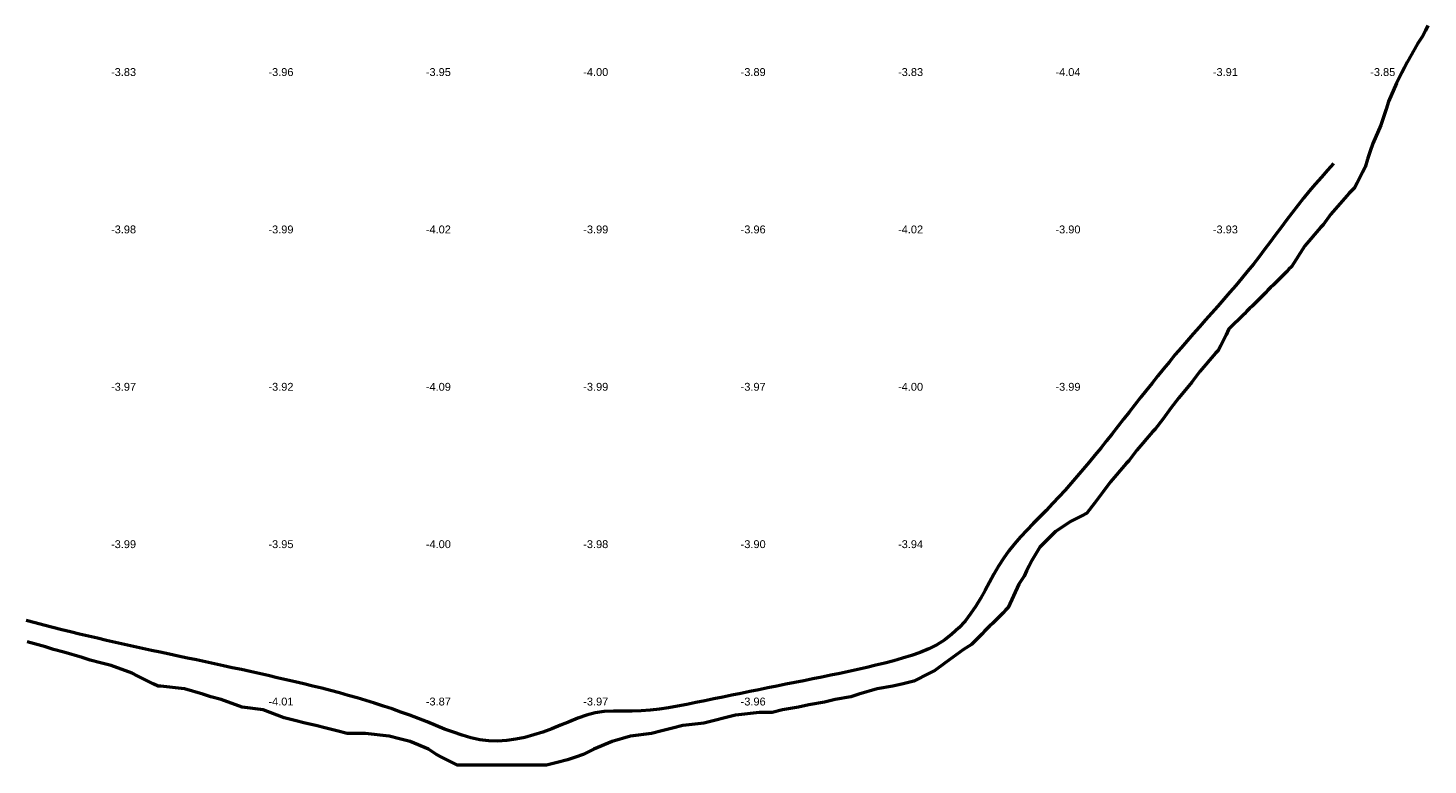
# Model space of a CAD drawing. Header units: metres. Extents: x 239209 to 240490, y 582227 to 583974.
# Tile 29 of 42: x 240124 to 240391, y 582595 to 582736. Entities that reach past the tile are written whole.
import ezdxf

# ---------------------------------------------------------------- set-up
doc = ezdxf.new("R2010")
doc.units = ezdxf.units.M
for name, color, linetype, lineweight in [('B-WE-GW-WATERGANG_BODEM-G', 90, 'Continuous', 18), ('B-WE-SURFACE-GRENS-G', 150, 'Continuous', 18), ('TM-SURFACE-TIN-LABELPeiling axel', 7, 'Continuous', 18)]:
    doc.layers.add(name, color=color, linetype=linetype, lineweight=lineweight)
doc.styles.get("Standard").update_dxf_attribs({"font": 'arial.ttf'})

# ---------------------------------------------------------------- blocks, each defined once
blk = doc.blocks.new('*U563')
at = {"layer": 'TM-SURFACE-TIN-LABELPeiling axel', "color": 7, "linetype": 'Continuous', "lineweight": 18, "insert": (240139.99, 582637.09, -3.99), "char_height": 1.5, "attachment_point": 4}
blk.add_mtext('{\\fArial|b0|i0|c0|p34;-3.99}', dxfattribs=at)
blk = doc.blocks.new('*U564')
at = {"layer": 'TM-SURFACE-TIN-LABELPeiling axel', "color": 7, "linetype": 'Continuous', "lineweight": 18, "insert": (240139.99, 582667.09, -3.97), "char_height": 1.5, "attachment_point": 4}
blk.add_mtext('{\\fArial|b0|i0|c0|p34;-3.97}', dxfattribs=at)
blk = doc.blocks.new('*U565')
at = {"layer": 'TM-SURFACE-TIN-LABELPeiling axel', "color": 7, "linetype": 'Continuous', "lineweight": 18, "insert": (240139.99, 582697.09, -3.98), "char_height": 1.5, "attachment_point": 4}
blk.add_mtext('{\\fArial|b0|i0|c0|p34;-3.98}', dxfattribs=at)
blk = doc.blocks.new('*U566')
at = {"layer": 'TM-SURFACE-TIN-LABELPeiling axel', "color": 7, "linetype": 'Continuous', "lineweight": 18, "insert": (240139.99, 582727.09, -3.83), "char_height": 1.5, "attachment_point": 4}
blk.add_mtext('{\\fArial|b0|i0|c0|p34;-3.83}', dxfattribs=at)
blk = doc.blocks.new('*U587')
at = {"layer": 'TM-SURFACE-TIN-LABELPeiling axel', "color": 7, "linetype": 'Continuous', "lineweight": 18, "insert": (240169.99, 582607.09, -4.01), "char_height": 1.5, "attachment_point": 4}
blk.add_mtext('{\\fArial|b0|i0|c0|p34;-4.01}', dxfattribs=at)
blk = doc.blocks.new('*U588')
at = {"layer": 'TM-SURFACE-TIN-LABELPeiling axel', "color": 7, "linetype": 'Continuous', "lineweight": 18, "insert": (240169.99, 582637.09, -3.95), "char_height": 1.5, "attachment_point": 4}
blk.add_mtext('{\\fArial|b0|i0|c0|p34;-3.95}', dxfattribs=at)
blk = doc.blocks.new('*U589')
at = {"layer": 'TM-SURFACE-TIN-LABELPeiling axel', "color": 7, "linetype": 'Continuous', "lineweight": 18, "insert": (240169.99, 582667.09, -3.92), "char_height": 1.5, "attachment_point": 4}
blk.add_mtext('{\\fArial|b0|i0|c0|p34;-3.92}', dxfattribs=at)
blk = doc.blocks.new('*U590')
at = {"layer": 'TM-SURFACE-TIN-LABELPeiling axel', "color": 7, "linetype": 'Continuous', "lineweight": 18, "insert": (240169.99, 582697.09, -3.99), "char_height": 1.5, "attachment_point": 4}
blk.add_mtext('{\\fArial|b0|i0|c0|p34;-3.99}', dxfattribs=at)
blk = doc.blocks.new('*U591')
at = {"layer": 'TM-SURFACE-TIN-LABELPeiling axel', "color": 7, "linetype": 'Continuous', "lineweight": 18, "insert": (240169.99, 582727.09, -3.96), "char_height": 1.5, "attachment_point": 4}
blk.add_mtext('{\\fArial|b0|i0|c0|p34;-3.96}', dxfattribs=at)
blk = doc.blocks.new('*U607')
at = {"layer": 'TM-SURFACE-TIN-LABELPeiling axel', "color": 7, "linetype": 'Continuous', "lineweight": 18, "insert": (240199.99, 582607.09, -3.87), "char_height": 1.5, "attachment_point": 4}
blk.add_mtext('{\\fArial|b0|i0|c0|p34;-3.87}', dxfattribs=at)
blk = doc.blocks.new('*U608')
at = {"layer": 'TM-SURFACE-TIN-LABELPeiling axel', "color": 7, "linetype": 'Continuous', "lineweight": 18, "insert": (240199.99, 582637.09, -4), "char_height": 1.5, "attachment_point": 4}
blk.add_mtext('{\\fArial|b0|i0|c0|p34;-4.00}', dxfattribs=at)
blk = doc.blocks.new('*U609')
at = {"layer": 'TM-SURFACE-TIN-LABELPeiling axel', "color": 7, "linetype": 'Continuous', "lineweight": 18, "insert": (240199.99, 582667.09, -4.09), "char_height": 1.5, "attachment_point": 4}
blk.add_mtext('{\\fArial|b0|i0|c0|p34;-4.09}', dxfattribs=at)
blk = doc.blocks.new('*U610')
at = {"layer": 'TM-SURFACE-TIN-LABELPeiling axel', "color": 7, "linetype": 'Continuous', "lineweight": 18, "insert": (240199.99, 582697.09, -4.02), "char_height": 1.5, "attachment_point": 4}
blk.add_mtext('{\\fArial|b0|i0|c0|p34;-4.02}', dxfattribs=at)
blk = doc.blocks.new('*U611')
at = {"layer": 'TM-SURFACE-TIN-LABELPeiling axel', "color": 7, "linetype": 'Continuous', "lineweight": 18, "insert": (240199.99, 582727.09, -3.95), "char_height": 1.5, "attachment_point": 4}
blk.add_mtext('{\\fArial|b0|i0|c0|p34;-3.95}', dxfattribs=at)
blk = doc.blocks.new('*U624')
at = {"layer": 'TM-SURFACE-TIN-LABELPeiling axel', "color": 7, "linetype": 'Continuous', "lineweight": 18, "insert": (240229.99, 582607.09, -3.97), "char_height": 1.5, "attachment_point": 4}
blk.add_mtext('{\\fArial|b0|i0|c0|p34;-3.97}', dxfattribs=at)
blk = doc.blocks.new('*U625')
at = {"layer": 'TM-SURFACE-TIN-LABELPeiling axel', "color": 7, "linetype": 'Continuous', "lineweight": 18, "insert": (240229.99, 582637.09, -3.98), "char_height": 1.5, "attachment_point": 4}
blk.add_mtext('{\\fArial|b0|i0|c0|p34;-3.98}', dxfattribs=at)
blk = doc.blocks.new('*U626')
at = {"layer": 'TM-SURFACE-TIN-LABELPeiling axel', "color": 7, "linetype": 'Continuous', "lineweight": 18, "insert": (240229.99, 582667.09, -3.99), "char_height": 1.5, "attachment_point": 4}
blk.add_mtext('{\\fArial|b0|i0|c0|p34;-3.99}', dxfattribs=at)
blk = doc.blocks.new('*U627')
at = {"layer": 'TM-SURFACE-TIN-LABELPeiling axel', "color": 7, "linetype": 'Continuous', "lineweight": 18, "insert": (240229.99, 582697.09, -3.99), "char_height": 1.5, "attachment_point": 4}
blk.add_mtext('{\\fArial|b0|i0|c0|p34;-3.99}', dxfattribs=at)
blk = doc.blocks.new('*U628')
at = {"layer": 'TM-SURFACE-TIN-LABELPeiling axel', "color": 7, "linetype": 'Continuous', "lineweight": 18, "insert": (240229.99, 582727.09, -4), "char_height": 1.5, "attachment_point": 4}
blk.add_mtext('{\\fArial|b0|i0|c0|p34;-4.00}', dxfattribs=at)
blk = doc.blocks.new('*U642')
at = {"layer": 'TM-SURFACE-TIN-LABELPeiling axel', "color": 7, "linetype": 'Continuous', "lineweight": 18, "insert": (240259.99, 582607.09, -3.96), "char_height": 1.5, "attachment_point": 4}
blk.add_mtext('{\\fArial|b0|i0|c0|p34;-3.96}', dxfattribs=at)
blk = doc.blocks.new('*U643')
at = {"layer": 'TM-SURFACE-TIN-LABELPeiling axel', "color": 7, "linetype": 'Continuous', "lineweight": 18, "insert": (240259.99, 582637.09, -3.9), "char_height": 1.5, "attachment_point": 4}
blk.add_mtext('{\\fArial|b0|i0|c0|p34;-3.90}', dxfattribs=at)
blk = doc.blocks.new('*U644')
at = {"layer": 'TM-SURFACE-TIN-LABELPeiling axel', "color": 7, "linetype": 'Continuous', "lineweight": 18, "insert": (240259.99, 582667.09, -3.97), "char_height": 1.5, "attachment_point": 4}
blk.add_mtext('{\\fArial|b0|i0|c0|p34;-3.97}', dxfattribs=at)
blk = doc.blocks.new('*U645')
at = {"layer": 'TM-SURFACE-TIN-LABELPeiling axel', "color": 7, "linetype": 'Continuous', "lineweight": 18, "insert": (240259.99, 582697.09, -3.96), "char_height": 1.5, "attachment_point": 4}
blk.add_mtext('{\\fArial|b0|i0|c0|p34;-3.96}', dxfattribs=at)
blk = doc.blocks.new('*U646')
at = {"layer": 'TM-SURFACE-TIN-LABELPeiling axel', "color": 7, "linetype": 'Continuous', "lineweight": 18, "insert": (240259.99, 582727.09, -3.89), "char_height": 1.5, "attachment_point": 4}
blk.add_mtext('{\\fArial|b0|i0|c0|p34;-3.89}', dxfattribs=at)
blk = doc.blocks.new('*U659')
at = {"layer": 'TM-SURFACE-TIN-LABELPeiling axel', "color": 7, "linetype": 'Continuous', "lineweight": 18, "insert": (240289.99, 582637.09, -3.94), "char_height": 1.5, "attachment_point": 4}
blk.add_mtext('{\\fArial|b0|i0|c0|p34;-3.94}', dxfattribs=at)
blk = doc.blocks.new('*U660')
at = {"layer": 'TM-SURFACE-TIN-LABELPeiling axel', "color": 7, "linetype": 'Continuous', "lineweight": 18, "insert": (240289.99, 582667.09, -4), "char_height": 1.5, "attachment_point": 4}
blk.add_mtext('{\\fArial|b0|i0|c0|p34;-4.00}', dxfattribs=at)
blk = doc.blocks.new('*U661')
at = {"layer": 'TM-SURFACE-TIN-LABELPeiling axel', "color": 7, "linetype": 'Continuous', "lineweight": 18, "insert": (240289.99, 582697.09, -4.02), "char_height": 1.5, "attachment_point": 4}
blk.add_mtext('{\\fArial|b0|i0|c0|p34;-4.02}', dxfattribs=at)
blk = doc.blocks.new('*U662')
at = {"layer": 'TM-SURFACE-TIN-LABELPeiling axel', "color": 7, "linetype": 'Continuous', "lineweight": 18, "insert": (240289.99, 582727.09, -3.83), "char_height": 1.5, "attachment_point": 4}
blk.add_mtext('{\\fArial|b0|i0|c0|p34;-3.83}', dxfattribs=at)
blk = doc.blocks.new('*U675')
at = {"layer": 'TM-SURFACE-TIN-LABELPeiling axel', "color": 7, "linetype": 'Continuous', "lineweight": 18, "insert": (240319.99, 582667.09, -3.99), "char_height": 1.5, "attachment_point": 4}
blk.add_mtext('{\\fArial|b0|i0|c0|p34;-3.99}', dxfattribs=at)
blk = doc.blocks.new('*U676')
at = {"layer": 'TM-SURFACE-TIN-LABELPeiling axel', "color": 7, "linetype": 'Continuous', "lineweight": 18, "insert": (240319.99, 582697.09, -3.9), "char_height": 1.5, "attachment_point": 4}
blk.add_mtext('{\\fArial|b0|i0|c0|p34;-3.90}', dxfattribs=at)
blk = doc.blocks.new('*U677')
at = {"layer": 'TM-SURFACE-TIN-LABELPeiling axel', "color": 7, "linetype": 'Continuous', "lineweight": 18, "insert": (240319.99, 582727.09, -4.04), "char_height": 1.5, "attachment_point": 4}
blk.add_mtext('{\\fArial|b0|i0|c0|p34;-4.04}', dxfattribs=at)
blk = doc.blocks.new('*U690')
at = {"layer": 'TM-SURFACE-TIN-LABELPeiling axel', "color": 7, "linetype": 'Continuous', "lineweight": 18, "insert": (240349.99, 582697.09, -3.93), "char_height": 1.5, "attachment_point": 4}
blk.add_mtext('{\\fArial|b0|i0|c0|p34;-3.93}', dxfattribs=at)
blk = doc.blocks.new('*U691')
at = {"layer": 'TM-SURFACE-TIN-LABELPeiling axel', "color": 7, "linetype": 'Continuous', "lineweight": 18, "insert": (240349.99, 582727.09, -3.91), "char_height": 1.5, "attachment_point": 4}
blk.add_mtext('{\\fArial|b0|i0|c0|p34;-3.91}', dxfattribs=at)
blk = doc.blocks.new('*U704')
at = {"layer": 'TM-SURFACE-TIN-LABELPeiling axel', "color": 7, "linetype": 'Continuous', "lineweight": 18, "insert": (240379.99, 582727.09, -3.85), "char_height": 1.5, "attachment_point": 4}
blk.add_mtext('{\\fArial|b0|i0|c0|p34;-3.85}', dxfattribs=at)

msp = doc.modelspace()

# ---------------------------------------------------------------- linework, layer by layer
at = {"layer": 'B-WE-GW-WATERGANG_BODEM-G', "lineweight": 50}
msp.add_polyline3d([(240372.99, 582709.68, -3.69), (240371.83, 582708.37, -3.59), (240370.67, 582707.06, -3.65), (240369.52, 582705.73, -3.72), (240368.38, 582704.4, -3.75), (240367.27, 582703.04, -3.76), (240366.18, 582701.67, -3.76), (240365.11, 582700.29, -3.75), (240364.05, 582698.89, -3.74), (240363, 582697.48, -3.75), (240361.96, 582696.07, -3.78), (240360.91, 582694.67, -3.79), (240359.86, 582693.27, -3.8), (240358.79, 582691.87, -3.82), (240357.71, 582690.49, -3.81), (240356.61, 582689.13, -3.78), (240355.5, 582687.78, -3.78), (240354.37, 582686.44, -3.76), (240353.23, 582685.11, -3.76), (240352.08, 582683.79, -3.76), (240350.92, 582682.47, -3.75), (240349.76, 582681.15, -3.73), (240348.6, 582679.84, -3.72), (240347.43, 582678.53, -3.76), (240346.27, 582677.21, -3.77), (240345.12, 582675.89, -3.76), (240343.97, 582674.56, -3.73), (240342.84, 582673.23, -3.73), (240341.71, 582671.88, -3.75), (240340.6, 582670.53, -3.75), (240339.5, 582669.17, -3.76), (240338.4, 582667.8, -3.75), (240337.31, 582666.42, -3.74), (240336.23, 582665.05, -3.74), (240335.15, 582663.67, -3.71), (240334.07, 582662.28, -3.66), (240332.99, 582660.9, -3.72), (240331.91, 582659.52, -3.69), (240330.82, 582658.15, -3.69), (240329.73, 582656.78, -3.69), (240328.63, 582655.42, -3.71), (240327.52, 582654.06, -3.73), (240326.4, 582652.71, -3.76), (240325.27, 582651.37, -3.73), (240324.13, 582650.04, -3.74), (240322.98, 582648.72, -3.74), (240321.82, 582647.41, -3.75), (240320.64, 582646.12, -3.77), (240319.44, 582644.83, -3.75), (240318.23, 582643.55, -3.72), (240317, 582642.29, -3.76), (240315.77, 582641.04, -3.78), (240314.54, 582639.77, -3.72), (240313.34, 582638.49, -3.75), (240312.18, 582637.18, -3.73), (240311.09, 582635.81, -3.73), (240310.08, 582634.39, -3.77), (240309.15, 582632.91, -3.76), (240308.27, 582631.39, -3.76), (240307.42, 582629.85, -3.76), (240306.58, 582628.3, -3.71), (240305.71, 582626.77, -3.67), (240304.81, 582625.27, -3.63), (240303.83, 582623.81, -3.58), (240302.76, 582622.43, -3.53), (240301.57, 582621.13, -3.49), (240300.27, 582619.93, -3.5), (240298.88, 582618.86, -3.52), (240297.39, 582617.94, -3.51), (240295.83, 582617.15, -3.5), (240294.21, 582616.47, -3.63), (240292.55, 582615.89, -3.73), (240290.86, 582615.37, -3.76), (240289.16, 582614.89, -3.82), (240287.45, 582614.44, -3.77), (240285.75, 582614.01, -3.91), (240284.04, 582613.6, -3.85), (240282.33, 582613.21, -3.85), (240280.62, 582612.83, -3.81), (240278.91, 582612.46, -3.75), (240277.2, 582612.11, -3.78), (240275.49, 582611.76, -3.75), (240273.77, 582611.41, -3.71), (240272.06, 582611.07, -3.76), (240270.34, 582610.73, -3.73), (240268.63, 582610.38, -3.71), (240266.91, 582610.04, -3.76), (240265.19, 582609.7, -3.76), (240263.47, 582609.35, -3.78), (240261.75, 582609.01, -3.77), (240260.03, 582608.66, -3.73), (240258.31, 582608.31, -3.73), (240256.6, 582607.96, -3.74), (240254.88, 582607.61, -3.78), (240253.16, 582607.25, -3.76), (240251.44, 582606.89, -3.8), (240249.71, 582606.54, -3.81), (240247.99, 582606.22, -3.79), (240246.26, 582605.92, -3.79), (240244.53, 582605.67, -3.78), (240242.78, 582605.47, -3.79), (240241.03, 582605.34, -3.78), (240239.27, 582605.28, -3.82), (240237.5, 582605.28, -3.87), (240235.74, 582605.28, -3.88), (240234, 582605.19, -3.89), (240232.29, 582604.93, -3.88), (240230.62, 582604.49, -3.84), (240228.97, 582603.91, -3.83), (240227.32, 582603.26, -3.79), (240225.66, 582602.57, -3.77), (240223.99, 582601.91, -3.74), (240222.29, 582601.29, -3.74), (240220.58, 582600.74, -3.78), (240218.86, 582600.27, -3.82), (240217.13, 582599.9, -3.86), (240215.41, 582599.66, -3.86), (240213.68, 582599.55, -3.85), (240211.97, 582599.6, -3.84), (240210.27, 582599.82, -3.81), (240208.59, 582600.18, -3.86), (240206.91, 582600.66, -3.82), (240205.24, 582601.23, -3.83), (240203.57, 582601.86, -3.84), (240201.91, 582602.53, -3.81), (240200.25, 582603.21, -3.9), (240198.58, 582603.86, -3.92), (240196.92, 582604.49, -3.92), (240195.25, 582605.1, -3.87), (240193.58, 582605.68, -3.82), (240191.91, 582606.24, -3.82), (240190.23, 582606.77, -3.83), (240188.55, 582607.29, -3.86), (240186.88, 582607.79, -3.91), (240185.19, 582608.27, -3.89), (240183.51, 582608.73, -3.88), (240181.82, 582609.18, -3.84), (240180.14, 582609.62, -3.84), (240178.44, 582610.04, -3.86), (240176.75, 582610.45, -3.9), (240175.06, 582610.86, -3.88), (240173.36, 582611.26, -3.93), (240171.66, 582611.65, -3.87), (240169.95, 582612.04, -3.87), (240168.25, 582612.42, -3.93), (240166.54, 582612.8, -3.92), (240164.83, 582613.18, -3.9), (240163.11, 582613.55, -3.9), (240161.4, 582613.92, -3.9), (240159.69, 582614.29, -3.88), (240157.97, 582614.66, -3.87), (240156.26, 582615.03, -3.89), (240154.54, 582615.39, -3.88), (240152.82, 582615.76, -3.88), (240151.11, 582616.13, -3.87), (240149.39, 582616.5, -3.85), (240147.68, 582616.86, -3.85), (240145.96, 582617.24, -3.84), (240144.25, 582617.61, -3.85), (240142.54, 582617.99, -3.88), (240140.83, 582618.37, -3.86), (240139.12, 582618.75, -3.86), (240137.41, 582619.15, -3.84), (240135.7, 582619.55, -3.84), (240134, 582619.95, -3.84), (240132.3, 582620.37, -3.9), (240130.59, 582620.79, -3.88), (240128.9, 582621.22, -3.87), (240127.2, 582621.66, -3.86), (240125.51, 582622.11, -3.87), (240123.81, 582622.57, -3.87)], dxfattribs=at)
at = {"layer": 'B-WE-SURFACE-GRENS-G', "linetype": 'ByBlock', "lineweight": 50}
msp.add_polyline3d([(240391, 582736, -3.21), (240390.5, 582735, -3.25), (240390, 582734, -3.3), (240389, 582732.5, -3.27), (240387, 582729, -3.2), (240386.5, 582728, -3.17), (240386, 582727, -3.14), (240385.5, 582726, -3.07), (240385, 582725, -2.99), (240383.5, 582721.5, -3), (240383, 582720, -3), (240382.5, 582718.5, -2.98), (240382, 582717, -2.96), (240380.5, 582713.5, -2.86), (240380, 582712, -2.79), (240379.5, 582710.5, -2.77), (240379, 582709, -2.76), (240378.5, 582708, -2.75), (240378, 582707, -2.73), (240377.5, 582706, -2.75), (240377, 582705, -2.77), (240376.5, 582704.5, -2.75), (240376, 582704, -2.73), (240375.5, 582703.5, -2.72), (240372.5, 582700, -2.75), (240371, 582698, -2.72), (240370.5, 582697.5, -2.7), (240367.5, 582694, -2.7), (240365, 582690, -2.68), (240364.5, 582689.5, -2.69), (240364, 582689, -2.69), (240363.5, 582688.5, -2.69), (240363, 582688, -2.68), (240362.5, 582687.5, -2.69), (240362, 582687, -2.69), (240361.5, 582686.5, -2.71), (240361, 582686, -2.73), (240360.5, 582685.5, -2.74), (240360, 582685, -2.75), (240359.5, 582684.5, -2.73), (240359, 582684, -2.72), (240358.5, 582683.5, -2.76), (240358, 582683, -2.79), (240357.5, 582682.5, -2.81), (240357, 582682, -2.84), (240356.5, 582681.5, -2.85), (240356, 582681, -2.86), (240353, 582678, -2.9), (240352.5, 582677, -2.86), (240352, 582676, -2.81), (240351.5, 582675, -2.75), (240351, 582674, -2.7), (240350.5, 582673.5, -2.71), (240347.5, 582670, -2.73), (240346, 582668, -2.7), (240343.5, 582665, -2.74), (240342, 582663, -2.75), (240340.5, 582661, -2.69), (240339, 582659, -2.62), (240338.5, 582658.5, -2.64), (240335.5, 582655, -2.69), (240334, 582653, -2.71), (240333.5, 582652.5, -2.72), (240330.5, 582649, -2.73), (240329, 582647, -2.68), (240327.5, 582645, -2.68), (240326, 582643, -2.68), (240325, 582642.5, -2.75), (240324, 582642, -2.81), (240323, 582641.5, -2.89), (240320, 582639.5, -2.96), (240317, 582636.5, -2.92), (240315.5, 582634, -2.84), (240315, 582633, -2.81), (240314.5, 582632, -2.79), (240314, 582631, -2.78), (240313, 582629.5, -2.78), (240311, 582625, -2.83), (240310.5, 582624.5, -2.82), (240310, 582624, -2.82), (240309.5, 582623.5, -2.81), (240309, 582623, -2.79), (240308.5, 582622.5, -2.79), (240308, 582622, -2.79), (240307.5, 582621.5, -2.83), (240307, 582621, -2.86), (240306.5, 582620.5, -2.86), (240306, 582620, -2.86), (240305.5, 582619.5, -2.84), (240305, 582619, -2.82), (240304.5, 582618.5, -2.83), (240304, 582618, -2.84), (240302.5, 582617, -2.98), (240299, 582614.5, -2.99), (240297, 582613, -2.85), (240296, 582612.5, -2.81), (240295, 582612, -2.77), (240294, 582611.5, -2.77), (240293, 582611, -2.77), (240291, 582610.5, -2.76), (240289, 582610, -2.76), (240286, 582609.5, -2.79), (240282.5, 582608.5, -2.73), (240281, 582608, -2.69), (240278, 582607.5, -2.69), (240276, 582607, -2.66), (240273, 582606.5, -2.68), (240271, 582606, -2.67), (240268, 582605.5, -2.71), (240266, 582605, -2.74), (240265.5, 582605, -2.74), (240265, 582605, -2.74), (240264.5, 582605, -2.75), (240264, 582605, -2.76), (240263.5, 582605, -2.77), (240259, 582604.5, -2.83), (240257, 582604, -2.8), (240255, 582603.5, -2.79), (240253, 582603, -2.79), (240249, 582602.5, -2.84), (240247, 582602, -2.78), (240245, 582601.5, -2.81), (240243, 582601, -2.83), (240239, 582600.5, -2.85), (240235.5, 582599.5, -2.77), (240232, 582598, -2.67), (240231, 582597.5, -2.65), (240230, 582597, -2.63), (240228.5, 582596.5, -2.63), (240227, 582596, -2.63), (240225, 582595.5, -2.64), (240223, 582595, -2.65), (240222.5, 582595, -2.67), (240222, 582595, -2.69), (240221.5, 582595, -2.71), (240221, 582595, -2.74), (240220.5, 582595, -2.75), (240220, 582595, -2.76), (240219.5, 582595, -2.77), (240219, 582595, -2.79), (240218.5, 582595, -2.78), (240218, 582595, -2.77), (240217.5, 582595, -2.85), (240217, 582595, -2.93), (240216.5, 582595, -2.97), (240216, 582595, -3.01), (240215.5, 582595, -3.01), (240215, 582595, -3.02), (240214.5, 582595, -3.06), (240214, 582595, -3.09), (240213.5, 582595, -3.08), (240213, 582595, -3.07), (240212.5, 582595, -3.04), (240212, 582595, -3.02), (240211.5, 582595, -3.02), (240211, 582595, -3.02), (240210.5, 582595, -2.98), (240210, 582595, -2.94), (240209.5, 582595, -2.92), (240209, 582595, -2.91), (240208.5, 582595, -2.88), (240208, 582595, -2.84), (240207.5, 582595, -2.8), (240207, 582595, -2.76), (240206.5, 582595, -2.72), (240206, 582595, -2.68), (240205, 582595.5, -2.73), (240204, 582596, -2.79), (240203, 582596.5, -2.81), (240202, 582597, -2.83), (240200.5, 582598, -2.9), (240197, 582599.5, -2.87), (240195, 582600, -2.76), (240193, 582600.5, -2.79), (240188.5, 582601, -2.71), (240188, 582601, -2.67), (240187.5, 582601, -2.67), (240187, 582601, -2.66), (240186.5, 582601, -2.65), (240186, 582601, -2.64), (240185.5, 582601, -2.64), (240185, 582601, -2.64), (240183, 582601.5, -2.77), (240181, 582602, -2.89), (240179, 582602.5, -2.96), (240177, 582603, -3.03), (240175, 582603.5, -2.96), (240173, 582604, -2.9), (240169, 582605.5, -2.85), (240165, 582606, -2.76), (240161, 582607.5, -2.75), (240159, 582608, -2.72), (240157.5, 582608.5, -2.71), (240154, 582609.5, -2.73), (240149.5, 582610, -2.65), (240149, 582610, -2.63), (240148, 582610.5, -2.67), (240147, 582611, -2.7), (240146, 582611.5, -2.76), (240145, 582612, -2.82), (240144, 582612.5, -2.87), (240140, 582614, -2.83), (240138, 582614.5, -2.76), (240136, 582615, -2.69), (240134.5, 582615.5, -2.77), (240131, 582616.5, -2.85), (240129, 582617, -2.84), (240127.5, 582617.5, -2.78), (240124, 582618.5, -2.76)], dxfattribs=at)

# ---------------------------------------------------------------- block references
at = {"layer": 'TM-SURFACE-TIN-LABELPeiling axel', "color": 7, "linetype": 'Continuous', "lineweight": 18}
for name in ['*U566', '*U591', '*U611', '*U628', '*U646', '*U662', '*U677', '*U691', '*U704', '*U565', '*U590', '*U610', '*U627', '*U645', '*U661', '*U676', '*U690', '*U564', '*U589', '*U609', '*U626', '*U644', '*U660', '*U675', '*U563', '*U588', '*U608', '*U625', '*U643', '*U659', '*U587', '*U607', '*U624', '*U642']:
    msp.add_blockref(name, (0, 0), dxfattribs=at)

doc.saveas('drawing.dxf')
